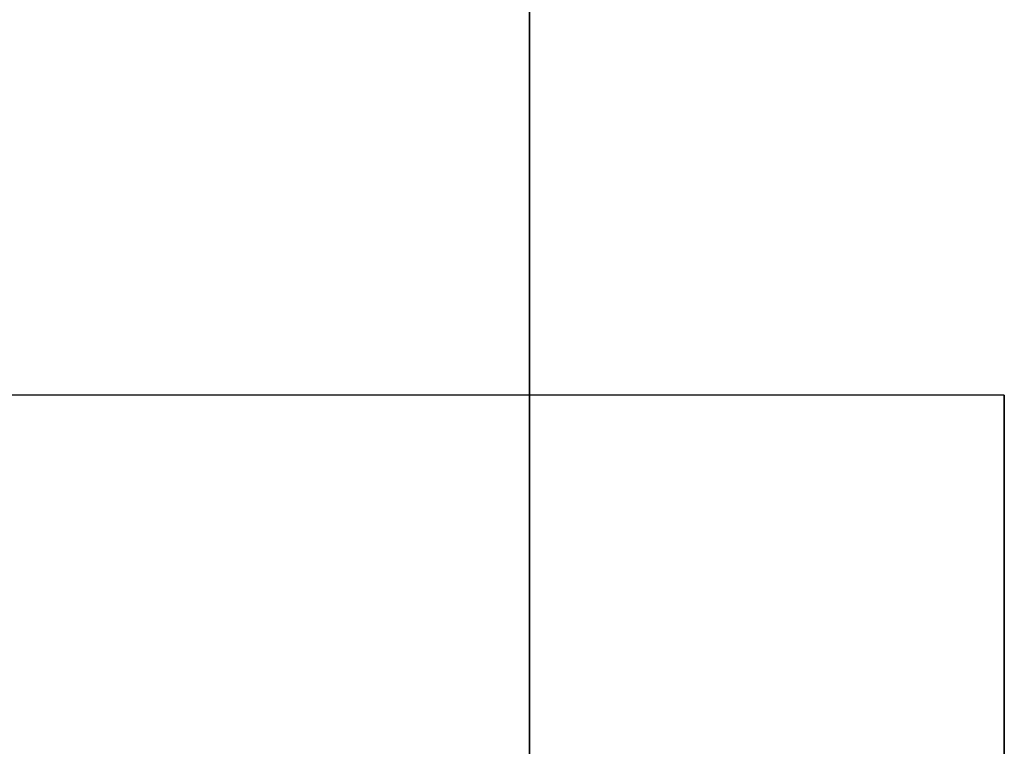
# Model space of a CAD drawing. Header units: millimetres. Extents: x 490 to 915, y -40 to 150.
# Tile 52 of 70: x 904.41 to 909.68, y 3.62 to 7.51. Entities that reach past the tile are written whole.
import ezdxf

# ---------------------------------------------------------------- set-up
doc = ezdxf.new("R2010")
doc.units = ezdxf.units.MM
doc.layers.add('Volume', color=7, linetype='Continuous', true_color=0x000000)

msp = doc.modelspace()

# ---------------------------------------------------------------- linework, layer by layer
at = {"layer": 'Volume'}
for p, q in [((907.1396, 150, -550), (907.1396, -40, -550)), ((907.1396, 6.5584, 295.9583), (907.1396, 8.824, 296.7201)), ((907.1396, 4.3202, 295.1195), (907.1396, 6.5584, 295.9583)), ((909.6802, 5.5, 131.4688), (899.1396, 5.5, 131.4688)), ((909.6802, 5.5, 48.4688), (899.1396, 5.5, 48.4688)), ((909.6802, 5.5, -34.5312), (899.1396, 5.5, -34.5312)), ((909.6802, 5.5, -117.5312), (899.1396, 5.5, -117.5312)), ((909.6802, 5.5, -200.5312), (899.1396, 5.5, -200.5312)), ((909.6802, 5.5, -283.5312), (899.1396, 5.5, -283.5312)), ((909.6802, 5.5, -366.5312), (899.1396, 5.5, -366.5312)), ((909.6802, 5.5, -449.5312), (899.1396, 5.5, -449.5312)), ((909.6802, 5.5, 131.4688), (909.6802, 5.4985, 131.382)), ((909.6802, 5.4985, 131.5556), (909.6802, 5.5, 131.4688)), ((909.6802, 5.5, 48.4688), (909.6802, 5.4985, 48.382)), ((909.6802, 5.4985, 48.5556), (909.6802, 5.5, 48.4688)), ((909.6802, 5.5, -34.5312), (909.6802, 5.4985, -34.618)), ((909.6802, 5.4985, -34.4444), (909.6802, 5.5, -34.5312)), ((909.6802, 5.5, -117.5312), (909.6802, 5.4985, -117.618)), ((909.6802, 5.4985, -117.4444), (909.6802, 5.5, -117.5312)), ((909.6802, 5.5, -200.5312), (909.6802, 5.4985, -200.618)), ((909.6802, 5.4985, -200.4444), (909.6802, 5.5, -200.5312)), ((909.6802, 5.5, -283.5312), (909.6802, 5.4985, -283.618)), ((909.6802, 5.4985, -283.4444), (909.6802, 5.5, -283.5312)), ((909.6802, 5.5, -366.5312), (909.6802, 5.4985, -366.618)), ((909.6802, 5.4985, -366.4444), (909.6802, 5.5, -366.5312)), ((909.6802, 5.5, -449.5312), (909.6802, 5.4985, -449.618)), ((909.6802, 5.4985, -449.4444), (909.6802, 5.5, -449.5312)), ((909.6802, 5.5, 131.4688), (909.6802, 0.5, 131.4688)), ((909.6802, 5.5, 48.4688), (909.6802, 0.5, 48.4688)), ((909.6802, 5.5, -34.5312), (909.6802, 0.5, -34.5312)), ((909.6802, 5.5, -117.5312), (909.6802, 0.5, -117.5312)), ((909.6802, 5.5, -200.5312), (909.6802, 0.5, -200.5312)), ((909.6802, 5.5, -283.5312), (909.6802, 0.5, -283.5312)), ((909.6802, 5.5, -366.5312), (909.6802, 0.5, -366.5312)), ((909.6802, 5.5, -449.5312), (909.6802, 0.5, -449.5312)), ((909.6802, 5.4985, 131.382), (909.6802, 5.494, 131.2954)), ((909.6802, 5.494, 131.6422), (909.6802, 5.4985, 131.5556)), ((909.6802, 5.4985, 48.382), (909.6802, 5.494, 48.2954)), ((909.6802, 5.494, 48.6422), (909.6802, 5.4985, 48.5556)), ((909.6802, 5.4985, -34.618), (909.6802, 5.494, -34.7046)), ((909.6802, 5.494, -34.3578), (909.6802, 5.4985, -34.4444)), ((909.6802, 5.4985, -117.618), (909.6802, 5.494, -117.7046)), ((909.6802, 5.494, -117.3578), (909.6802, 5.4985, -117.4444)), ((909.6802, 5.4985, -200.618), (909.6802, 5.494, -200.7046)), ((909.6802, 5.494, -200.3578), (909.6802, 5.4985, -200.4444)), ((909.6802, 5.4985, -283.618), (909.6802, 5.494, -283.7046)), ((909.6802, 5.494, -283.3578), (909.6802, 5.4985, -283.4444)), ((909.6802, 5.4985, -366.618), (909.6802, 5.494, -366.7046)), ((909.6802, 5.494, -366.3578), (909.6802, 5.4985, -366.4444)), ((909.6802, 5.4985, -449.618), (909.6802, 5.494, -449.7046)), ((909.6802, 5.494, -449.3578), (909.6802, 5.4985, -449.4444)), ((909.6802, 5.494, 131.2954), (909.6802, 5.4865, 131.2089)), ((909.6802, 5.4865, 131.7287), (909.6802, 5.494, 131.6422)), ((909.6802, 5.494, 48.2954), (909.6802, 5.4865, 48.2089)), ((909.6802, 5.4865, 48.7287), (909.6802, 5.494, 48.6422)), ((909.6802, 5.494, -34.7046), (909.6802, 5.4865, -34.7911)), ((909.6802, 5.4865, -34.2713), (909.6802, 5.494, -34.3578)), ((909.6802, 5.494, -117.7046), (909.6802, 5.4865, -117.7911)), ((909.6802, 5.4865, -117.2713), (909.6802, 5.494, -117.3578)), ((909.6802, 5.494, -200.7046), (909.6802, 5.4865, -200.7911)), ((909.6802, 5.4865, -200.2713), (909.6802, 5.494, -200.3578)), ((909.6802, 5.494, -283.7046), (909.6802, 5.4865, -283.7911)), ((909.6802, 5.4865, -283.2713), (909.6802, 5.494, -283.3578)), ((909.6802, 5.494, -366.7046), (909.6802, 5.4865, -366.7911)), ((909.6802, 5.4865, -366.2713), (909.6802, 5.494, -366.3578)), ((909.6802, 5.494, -449.7046), (909.6802, 5.4865, -449.7911)), ((909.6802, 5.4865, -449.2713), (909.6802, 5.494, -449.3578)), ((909.6802, 5.4865, 131.2089), (909.6802, 5.4759, 131.1228)), ((909.6802, 5.4759, 131.8148), (909.6802, 5.4865, 131.7287)), ((909.6802, 5.4865, 48.2089), (909.6802, 5.4759, 48.1228)), ((909.6802, 5.4759, 48.8148), (909.6802, 5.4865, 48.7287)), ((909.6802, 5.4865, -34.7911), (909.6802, 5.4759, -34.8772)), ((909.6802, 5.4759, -34.1852), (909.6802, 5.4865, -34.2713)), ((909.6802, 5.4865, -117.7911), (909.6802, 5.4759, -117.8772)), ((909.6802, 5.4759, -117.1852), (909.6802, 5.4865, -117.2713)), ((909.6802, 5.4865, -200.7911), (909.6802, 5.4759, -200.8772)), ((909.6802, 5.4759, -200.1852), (909.6802, 5.4865, -200.2713)), ((909.6802, 5.4865, -283.7911), (909.6802, 5.4759, -283.8772)), ((909.6802, 5.4759, -283.1852), (909.6802, 5.4865, -283.2713)), ((909.6802, 5.4865, -366.7911), (909.6802, 5.4759, -366.8772)), ((909.6802, 5.4759, -366.1852), (909.6802, 5.4865, -366.2713)), ((909.6802, 5.4865, -449.7911), (909.6802, 5.4759, -449.8772)), ((909.6802, 5.4759, -449.1852), (909.6802, 5.4865, -449.2713)), ((909.6802, 5.4759, 131.1228), (909.6802, 5.4624, 131.0371)), ((909.6802, 5.4624, 131.9006), (909.6802, 5.4759, 131.8148)), ((909.6802, 5.4759, 48.1228), (909.6802, 5.4624, 48.0371)), ((909.6802, 5.4624, 48.9006), (909.6802, 5.4759, 48.8148)), ((909.6802, 5.4759, -34.8772), (909.6802, 5.4624, -34.9629)), ((909.6802, 5.4624, -34.0994), (909.6802, 5.4759, -34.1852)), ((909.6802, 5.4759, -117.8772), (909.6802, 5.4624, -117.9629)), ((909.6802, 5.4624, -117.0994), (909.6802, 5.4759, -117.1852)), ((909.6802, 5.4759, -200.8772), (909.6802, 5.4624, -200.9629)), ((909.6802, 5.4624, -200.0994), (909.6802, 5.4759, -200.1852)), ((909.6802, 5.4759, -283.8772), (909.6802, 5.4624, -283.9629)), ((909.6802, 5.4624, -283.0994), (909.6802, 5.4759, -283.1852)), ((909.6802, 5.4759, -366.8772), (909.6802, 5.4624, -366.9629)), ((909.6802, 5.4624, -366.0994), (909.6802, 5.4759, -366.1852)), ((909.6802, 5.4759, -449.8772), (909.6802, 5.4624, -449.9629)), ((909.6802, 5.4624, -449.0994), (909.6802, 5.4759, -449.1852)), ((909.6802, 5.4624, 131.0371), (909.6802, 5.446, 130.9519)), ((909.6802, 5.446, 131.9858), (909.6802, 5.4624, 131.9006)), ((909.6802, 5.4624, 48.0371), (909.6802, 5.446, 47.9519)), ((909.6802, 5.446, 48.9858), (909.6802, 5.4624, 48.9006)), ((909.6802, 5.4624, -34.9629), (909.6802, 5.446, -35.0481)), ((909.6802, 5.446, -34.0142), (909.6802, 5.4624, -34.0994)), ((909.6802, 5.4624, -117.9629), (909.6802, 5.446, -118.0481)), ((909.6802, 5.446, -117.0142), (909.6802, 5.4624, -117.0994)), ((909.6802, 5.4624, -200.9629), (909.6802, 5.446, -201.0481)), ((909.6802, 5.446, -200.0142), (909.6802, 5.4624, -200.0994)), ((909.6802, 5.4624, -283.9629), (909.6802, 5.446, -284.0481)), ((909.6802, 5.446, -283.0142), (909.6802, 5.4624, -283.0994)), ((909.6802, 5.4624, -366.9629), (909.6802, 5.446, -367.0481)), ((909.6802, 5.446, -366.0142), (909.6802, 5.4624, -366.0994)), ((909.6802, 5.4624, -449.9629), (909.6802, 5.446, -450.0481)), ((909.6802, 5.446, -449.0142), (909.6802, 5.4624, -449.0994)), ((909.6802, 5.446, 130.9519), (909.6802, 5.4266, 130.8673)), ((909.6802, 5.4266, 132.0703), (909.6802, 5.446, 131.9858)), ((909.6802, 5.446, 47.9519), (909.6802, 5.4266, 47.8673)), ((909.6802, 5.4266, 49.0703), (909.6802, 5.446, 48.9858)), ((909.6802, 5.446, -35.0481), (909.6802, 5.4266, -35.1327)), ((909.6802, 5.4266, -33.9297), (909.6802, 5.446, -34.0142)), ((909.6802, 5.446, -118.0481), (909.6802, 5.4266, -118.1327)), ((909.6802, 5.4266, -116.9297), (909.6802, 5.446, -117.0142)), ((909.6802, 5.446, -201.0481), (909.6802, 5.4266, -201.1327)), ((909.6802, 5.4266, -199.9297), (909.6802, 5.446, -200.0142)), ((909.6802, 5.446, -284.0481), (909.6802, 5.4266, -284.1327)), ((909.6802, 5.4266, -282.9297), (909.6802, 5.446, -283.0142)), ((909.6802, 5.446, -367.0481), (909.6802, 5.4266, -367.1327)), ((909.6802, 5.4266, -365.9297), (909.6802, 5.446, -366.0142)), ((909.6802, 5.446, -450.0481), (909.6802, 5.4266, -450.1327)), ((909.6802, 5.4266, -448.9297), (909.6802, 5.446, -449.0142)), ((909.6802, 5.4266, 130.8673), (909.6802, 5.4042, 130.7834)), ((909.6802, 5.4042, 132.1542), (909.6802, 5.4266, 132.0703)), ((909.6802, 5.4266, 47.8673), (909.6802, 5.4042, 47.7834)), ((909.6802, 5.4042, 49.1542), (909.6802, 5.4266, 49.0703)), ((909.6802, 5.4266, -35.1327), (909.6802, 5.4042, -35.2166)), ((909.6802, 5.4042, -33.8458), (909.6802, 5.4266, -33.9297)), ((909.6802, 5.4266, -118.1327), (909.6802, 5.4042, -118.2166)), ((909.6802, 5.4042, -116.8458), (909.6802, 5.4266, -116.9297)), ((909.6802, 5.4266, -201.1327), (909.6802, 5.4042, -201.2166)), ((909.6802, 5.4042, -199.8458), (909.6802, 5.4266, -199.9297)), ((909.6802, 5.4266, -284.1327), (909.6802, 5.4042, -284.2166)), ((909.6802, 5.4042, -282.8458), (909.6802, 5.4266, -282.9297)), ((909.6802, 5.4266, -367.1327), (909.6802, 5.4042, -367.2166)), ((909.6802, 5.4042, -365.8458), (909.6802, 5.4266, -365.9297)), ((909.6802, 5.4266, -450.1327), (909.6802, 5.4042, -450.2166)), ((909.6802, 5.4042, -448.8458), (909.6802, 5.4266, -448.9297)), ((909.6802, 5.4042, 130.7834), (909.6802, 5.379, 130.7004)), ((909.6802, 5.379, 132.2372), (909.6802, 5.4042, 132.1542)), ((909.6802, 5.4042, 47.7834), (909.6802, 5.379, 47.7004)), ((909.6802, 5.379, 49.2372), (909.6802, 5.4042, 49.1542)), ((909.6802, 5.4042, -35.2166), (909.6802, 5.379, -35.2996)), ((909.6802, 5.379, -33.7628), (909.6802, 5.4042, -33.8458)), ((909.6802, 5.4042, -118.2166), (909.6802, 5.379, -118.2996)), ((909.6802, 5.379, -116.7628), (909.6802, 5.4042, -116.8458)), ((909.6802, 5.4042, -201.2166), (909.6802, 5.379, -201.2996)), ((909.6802, 5.379, -199.7628), (909.6802, 5.4042, -199.8458)), ((909.6802, 5.4042, -284.2166), (909.6802, 5.379, -284.2996)), ((909.6802, 5.379, -282.7628), (909.6802, 5.4042, -282.8458)), ((909.6802, 5.4042, -367.2166), (909.6802, 5.379, -367.2996)), ((909.6802, 5.379, -365.7628), (909.6802, 5.4042, -365.8458)), ((909.6802, 5.4042, -450.2166), (909.6802, 5.379, -450.2996)), ((909.6802, 5.379, -448.7628), (909.6802, 5.4042, -448.8458)), ((909.6802, 5.379, 130.7004), (909.6802, 5.3509, 130.6183)), ((909.6802, 5.3509, 132.3193), (909.6802, 5.379, 132.2372)), ((909.6802, 5.379, 47.7004), (909.6802, 5.3509, 47.6183)), ((909.6802, 5.3509, 49.3193), (909.6802, 5.379, 49.2372)), ((909.6802, 5.379, -35.2996), (909.6802, 5.3509, -35.3817)), ((909.6802, 5.3509, -33.6807), (909.6802, 5.379, -33.7628)), ((909.6802, 5.379, -118.2996), (909.6802, 5.3509, -118.3817)), ((909.6802, 5.3509, -116.6807), (909.6802, 5.379, -116.7628)), ((909.6802, 5.379, -201.2996), (909.6802, 5.3509, -201.3817)), ((909.6802, 5.3509, -199.6807), (909.6802, 5.379, -199.7628)), ((909.6802, 5.379, -284.2996), (909.6802, 5.3509, -284.3817)), ((909.6802, 5.3509, -282.6807), (909.6802, 5.379, -282.7628)), ((909.6802, 5.379, -367.2996), (909.6802, 5.3509, -367.3817)), ((909.6802, 5.3509, -365.6807), (909.6802, 5.379, -365.7628)), ((909.6802, 5.379, -450.2996), (909.6802, 5.3509, -450.3817)), ((909.6802, 5.3509, -448.6807), (909.6802, 5.379, -448.7628)), ((909.6802, 5.3509, 130.6183), (909.6802, 5.3199, 130.5372)), ((909.6802, 5.3199, 132.4004), (909.6802, 5.3509, 132.3193)), ((909.6802, 5.3509, 47.6183), (909.6802, 5.3199, 47.5372)), ((909.6802, 5.3199, 49.4004), (909.6802, 5.3509, 49.3193)), ((909.6802, 5.3509, -35.3817), (909.6802, 5.3199, -35.4628)), ((909.6802, 5.3199, -33.5996), (909.6802, 5.3509, -33.6807)), ((909.6802, 5.3509, -118.3817), (909.6802, 5.3199, -118.4628)), ((909.6802, 5.3199, -116.5996), (909.6802, 5.3509, -116.6807)), ((909.6802, 5.3509, -201.3817), (909.6802, 5.3199, -201.4628)), ((909.6802, 5.3199, -199.5996), (909.6802, 5.3509, -199.6807)), ((909.6802, 5.3509, -284.3817), (909.6802, 5.3199, -284.4628)), ((909.6802, 5.3199, -282.5996), (909.6802, 5.3509, -282.6807)), ((909.6802, 5.3509, -367.3817), (909.6802, 5.3199, -367.4628)), ((909.6802, 5.3199, -365.5996), (909.6802, 5.3509, -365.6807)), ((909.6802, 5.3509, -450.3817), (909.6802, 5.3199, -450.4628)), ((909.6802, 5.3199, -448.5996), (909.6802, 5.3509, -448.6807)), ((909.6802, 5.3199, 130.5372), (909.6802, 5.2862, 130.4573)), ((909.6802, 5.2862, 132.4804), (909.6802, 5.3199, 132.4004)), ((909.6802, 5.3199, 47.5372), (909.6802, 5.2862, 47.4573)), ((909.6802, 5.2862, 49.4804), (909.6802, 5.3199, 49.4004)), ((909.6802, 5.3199, -35.4628), (909.6802, 5.2862, -35.5427)), ((909.6802, 5.2862, -33.5196), (909.6802, 5.3199, -33.5996)), ((909.6802, 5.3199, -118.4628), (909.6802, 5.2862, -118.5427)), ((909.6802, 5.2862, -116.5196), (909.6802, 5.3199, -116.5996)), ((909.6802, 5.3199, -201.4628), (909.6802, 5.2862, -201.5427)), ((909.6802, 5.2862, -199.5196), (909.6802, 5.3199, -199.5996)), ((909.6802, 5.3199, -284.4628), (909.6802, 5.2862, -284.5427)), ((909.6802, 5.2862, -282.5196), (909.6802, 5.3199, -282.5996)), ((909.6802, 5.3199, -367.4628), (909.6802, 5.2862, -367.5427)), ((909.6802, 5.2862, -365.5196), (909.6802, 5.3199, -365.5996)), ((909.6802, 5.3199, -450.4628), (909.6802, 5.2862, -450.5427)), ((909.6802, 5.2862, -448.5196), (909.6802, 5.3199, -448.5996)), ((909.6802, 5.2862, 130.4573), (909.6802, 5.2497, 130.3785)), ((909.6802, 5.2497, 132.5591), (909.6802, 5.2862, 132.4804)), ((909.6802, 5.2862, 47.4573), (909.6802, 5.2497, 47.3785)), ((909.6802, 5.2497, 49.5591), (909.6802, 5.2862, 49.4804)), ((909.6802, 5.2862, -35.5427), (909.6802, 5.2497, -35.6215)), ((909.6802, 5.2497, -33.4409), (909.6802, 5.2862, -33.5196)), ((909.6802, 5.2862, -118.5427), (909.6802, 5.2497, -118.6215)), ((909.6802, 5.2497, -116.4409), (909.6802, 5.2862, -116.5196)), ((909.6802, 5.2862, -201.5427), (909.6802, 5.2497, -201.6215)), ((909.6802, 5.2497, -199.4409), (909.6802, 5.2862, -199.5196)), ((909.6802, 5.2862, -284.5427), (909.6802, 5.2497, -284.6215)), ((909.6802, 5.2497, -282.4409), (909.6802, 5.2862, -282.5196)), ((909.6802, 5.2862, -367.5427), (909.6802, 5.2497, -367.6215)), ((909.6802, 5.2497, -365.4409), (909.6802, 5.2862, -365.5196)), ((909.6802, 5.2862, -450.5427), (909.6802, 5.2497, -450.6215)), ((909.6802, 5.2497, -448.4409), (909.6802, 5.2862, -448.5196)), ((909.6802, 5.2497, 130.3785), (909.6802, 5.2105, 130.3011)), ((909.6802, 5.2105, 132.6365), (909.6802, 5.2497, 132.5591)), ((909.6802, 5.2497, 47.3785), (909.6802, 5.2105, 47.3011)), ((909.6802, 5.2105, 49.6365), (909.6802, 5.2497, 49.5591)), ((909.6802, 5.2497, -35.6215), (909.6802, 5.2105, -35.6989)), ((909.6802, 5.2105, -33.3635), (909.6802, 5.2497, -33.4409)), ((909.6802, 5.2497, -118.6215), (909.6802, 5.2105, -118.6989)), ((909.6802, 5.2105, -116.3635), (909.6802, 5.2497, -116.4409)), ((909.6802, 5.2497, -201.6215), (909.6802, 5.2105, -201.6989)), ((909.6802, 5.2105, -199.3635), (909.6802, 5.2497, -199.4409)), ((909.6802, 5.2497, -284.6215), (909.6802, 5.2105, -284.6989)), ((909.6802, 5.2105, -282.3635), (909.6802, 5.2497, -282.4409)), ((909.6802, 5.2497, -367.6215), (909.6802, 5.2105, -367.6989)), ((909.6802, 5.2105, -365.3635), (909.6802, 5.2497, -365.4409)), ((909.6802, 5.2497, -450.6215), (909.6802, 5.2105, -450.6989)), ((909.6802, 5.2105, -448.3635), (909.6802, 5.2497, -448.4409)), ((909.6802, 5.2105, 130.3011), (909.6802, 5.1687, 130.2251)), ((909.6802, 5.1687, 132.7125), (909.6802, 5.2105, 132.6365)), ((909.6802, 5.2105, 47.3011), (909.6802, 5.1687, 47.2251)), ((909.6802, 5.1687, 49.7125), (909.6802, 5.2105, 49.6365)), ((909.6802, 5.2105, -35.6989), (909.6802, 5.1687, -35.7749)), ((909.6802, 5.1687, -33.2875), (909.6802, 5.2105, -33.3635)), ((909.6802, 5.2105, -118.6989), (909.6802, 5.1687, -118.7749)), ((909.6802, 5.1687, -116.2875), (909.6802, 5.2105, -116.3635)), ((909.6802, 5.2105, -201.6989), (909.6802, 5.1687, -201.7749)), ((909.6802, 5.1687, -199.2875), (909.6802, 5.2105, -199.3635)), ((909.6802, 5.2105, -284.6989), (909.6802, 5.1687, -284.7749)), ((909.6802, 5.1687, -282.2875), (909.6802, 5.2105, -282.3635)), ((909.6802, 5.2105, -367.6989), (909.6802, 5.1687, -367.7749)), ((909.6802, 5.1687, -365.2875), (909.6802, 5.2105, -365.3635)), ((909.6802, 5.2105, -450.6989), (909.6802, 5.1687, -450.7749)), ((909.6802, 5.1687, -448.2875), (909.6802, 5.2105, -448.3635)), ((909.6802, 5.1687, 130.2251), (909.6802, 5.1242, 130.1506)), ((909.6802, 5.1242, 132.7871), (909.6802, 5.1687, 132.7125)), ((909.6802, 5.1687, 47.2251), (909.6802, 5.1242, 47.1506)), ((909.6802, 5.1242, 49.7871), (909.6802, 5.1687, 49.7125)), ((909.6802, 5.1687, -35.7749), (909.6802, 5.1242, -35.8494)), ((909.6802, 5.1242, -33.2129), (909.6802, 5.1687, -33.2875)), ((909.6802, 5.1687, -118.7749), (909.6802, 5.1242, -118.8494)), ((909.6802, 5.1242, -116.2129), (909.6802, 5.1687, -116.2875)), ((909.6802, 5.1687, -201.7749), (909.6802, 5.1242, -201.8494)), ((909.6802, 5.1242, -199.2129), (909.6802, 5.1687, -199.2875)), ((909.6802, 5.1687, -284.7749), (909.6802, 5.1242, -284.8494)), ((909.6802, 5.1242, -282.2129), (909.6802, 5.1687, -282.2875)), ((909.6802, 5.1687, -367.7749), (909.6802, 5.1242, -367.8494)), ((909.6802, 5.1242, -365.2129), (909.6802, 5.1687, -365.2875)), ((909.6802, 5.1687, -450.7749), (909.6802, 5.1242, -450.8494)), ((909.6802, 5.1242, -448.2129), (909.6802, 5.1687, -448.2875)), ((909.6802, 5.1242, 130.1506), (909.6802, 5.0772, 130.0776)), ((909.6802, 5.0772, 132.86), (909.6802, 5.1242, 132.7871)), ((909.6802, 5.1242, 47.1506), (909.6802, 5.0772, 47.0776)), ((909.6802, 5.0772, 49.86), (909.6802, 5.1242, 49.7871)), ((909.6802, 5.1242, -35.8494), (909.6802, 5.0772, -35.9224)), ((909.6802, 5.0772, -33.14), (909.6802, 5.1242, -33.2129)), ((909.6802, 5.1242, -118.8494), (909.6802, 5.0772, -118.9224)), ((909.6802, 5.0772, -116.14), (909.6802, 5.1242, -116.2129)), ((909.6802, 5.1242, -201.8494), (909.6802, 5.0772, -201.9224)), ((909.6802, 5.0772, -199.14), (909.6802, 5.1242, -199.2129)), ((909.6802, 5.1242, -284.8494), (909.6802, 5.0772, -284.9224)), ((909.6802, 5.0772, -282.14), (909.6802, 5.1242, -282.2129)), ((909.6802, 5.1242, -367.8494), (909.6802, 5.0772, -367.9224)), ((909.6802, 5.0772, -365.14), (909.6802, 5.1242, -365.2129)), ((909.6802, 5.1242, -450.8494), (909.6802, 5.0772, -450.9224)), ((909.6802, 5.0772, -448.14), (909.6802, 5.1242, -448.2129)), ((909.6802, 5.0772, 130.0776), (909.6802, 5.0276, 130.0064)), ((909.6802, 5.0276, 132.9312), (909.6802, 5.0772, 132.86)), ((909.6802, 5.0772, 47.0776), (909.6802, 5.0276, 47.0064)), ((909.6802, 5.0276, 49.9312), (909.6802, 5.0772, 49.86)), ((909.6802, 5.0772, -35.9224), (909.6802, 5.0276, -35.9936)), ((909.6802, 5.0276, -33.0688), (909.6802, 5.0772, -33.14)), ((909.6802, 5.0772, -118.9224), (909.6802, 5.0276, -118.9936)), ((909.6802, 5.0276, -116.0688), (909.6802, 5.0772, -116.14)), ((909.6802, 5.0772, -201.9224), (909.6802, 5.0276, -201.9936)), ((909.6802, 5.0276, -199.0688), (909.6802, 5.0772, -199.14)), ((909.6802, 5.0772, -284.9224), (909.6802, 5.0276, -284.9936)), ((909.6802, 5.0276, -282.0688), (909.6802, 5.0772, -282.14)), ((909.6802, 5.0772, -367.9224), (909.6802, 5.0276, -367.9936)), ((909.6802, 5.0276, -365.0688), (909.6802, 5.0772, -365.14)), ((909.6802, 5.0772, -450.9224), (909.6802, 5.0276, -450.9936)), ((909.6802, 5.0276, -448.0688), (909.6802, 5.0772, -448.14)), ((909.6802, 5.0276, 130.0064), (909.6802, 4.9757, 129.9369)), ((909.6802, 4.9757, 133.0007), (909.6802, 5.0276, 132.9312)), ((909.6802, 5.0276, 47.0064), (909.6802, 4.9757, 46.9369)), ((909.6802, 4.9757, 50.0007), (909.6802, 5.0276, 49.9312)), ((909.6802, 5.0276, -35.9936), (909.6802, 4.9757, -36.0631)), ((909.6802, 4.9757, -32.9993), (909.6802, 5.0276, -33.0688)), ((909.6802, 5.0276, -118.9936), (909.6802, 4.9757, -119.0631)), ((909.6802, 4.9757, -115.9993), (909.6802, 5.0276, -116.0688)), ((909.6802, 5.0276, -201.9936), (909.6802, 4.9757, -202.0631)), ((909.6802, 4.9757, -198.9993), (909.6802, 5.0276, -199.0688)), ((909.6802, 5.0276, -284.9936), (909.6802, 4.9757, -285.0631)), ((909.6802, 4.9757, -281.9993), (909.6802, 5.0276, -282.0688)), ((909.6802, 5.0276, -367.9936), (909.6802, 4.9757, -368.0631)), ((909.6802, 4.9757, -364.9993), (909.6802, 5.0276, -365.0688)), ((909.6802, 5.0276, -450.9936), (909.6802, 4.9757, -451.0631)), ((909.6802, 4.9757, -447.9993), (909.6802, 5.0276, -448.0688)), ((909.6802, 4.9757, 129.9369), (909.6802, 4.9213, 129.8692)), ((909.6802, 4.9213, 133.0684), (909.6802, 4.9757, 133.0007)), ((909.6802, 4.9757, 46.9369), (909.6802, 4.9213, 46.8692)), ((909.6802, 4.9213, 50.0684), (909.6802, 4.9757, 50.0007)), ((909.6802, 4.9757, -36.0631), (909.6802, 4.9213, -36.1308)), ((909.6802, 4.9213, -32.9316), (909.6802, 4.9757, -32.9993)), ((909.6802, 4.9757, -119.0631), (909.6802, 4.9213, -119.1308)), ((909.6802, 4.9213, -115.9316), (909.6802, 4.9757, -115.9993)), ((909.6802, 4.9757, -202.0631), (909.6802, 4.9213, -202.1308)), ((909.6802, 4.9213, -198.9316), (909.6802, 4.9757, -198.9993)), ((909.6802, 4.9757, -285.0631), (909.6802, 4.9213, -285.1308)), ((909.6802, 4.9213, -281.9316), (909.6802, 4.9757, -281.9993)), ((909.6802, 4.9757, -368.0631), (909.6802, 4.9213, -368.1308)), ((909.6802, 4.9213, -364.9316), (909.6802, 4.9757, -364.9993)), ((909.6802, 4.9757, -451.0631), (909.6802, 4.9213, -451.1308)), ((909.6802, 4.9213, -447.9316), (909.6802, 4.9757, -447.9993)), ((909.6802, 4.9213, 129.8692), (909.6802, 4.8646, 129.8035)), ((909.6802, 4.8646, 133.1341), (909.6802, 4.9213, 133.0684)), ((909.6802, 4.9213, 46.8692), (909.6802, 4.8646, 46.8035)), ((909.6802, 4.8646, 50.1341), (909.6802, 4.9213, 50.0684)), ((909.6802, 4.9213, -36.1308), (909.6802, 4.8646, -36.1965)), ((909.6802, 4.8646, -32.8659), (909.6802, 4.9213, -32.9316)), ((909.6802, 4.9213, -119.1308), (909.6802, 4.8646, -119.1965)), ((909.6802, 4.8646, -115.8659), (909.6802, 4.9213, -115.9316)), ((909.6802, 4.9213, -202.1308), (909.6802, 4.8646, -202.1965)), ((909.6802, 4.8646, -198.8659), (909.6802, 4.9213, -198.9316)), ((909.6802, 4.9213, -285.1308), (909.6802, 4.8646, -285.1965)), ((909.6802, 4.8646, -281.8659), (909.6802, 4.9213, -281.9316)), ((909.6802, 4.9213, -368.1308), (909.6802, 4.8646, -368.1965)), ((909.6802, 4.8646, -364.8659), (909.6802, 4.9213, -364.9316)), ((909.6802, 4.9213, -451.1308), (909.6802, 4.8646, -451.1965)), ((909.6802, 4.8646, -447.8659), (909.6802, 4.9213, -447.9316)), ((909.6802, 4.8646, 129.8035), (909.6802, 4.8057, 129.7398)), ((909.6802, 4.8057, 133.1978), (909.6802, 4.8646, 133.1341)), ((909.6802, 4.8646, 46.8035), (909.6802, 4.8057, 46.7398)), ((909.6802, 4.8057, 50.1978), (909.6802, 4.8646, 50.1341)), ((909.6802, 4.8646, -36.1965), (909.6802, 4.8057, -36.2602)), ((909.6802, 4.8057, -32.8022), (909.6802, 4.8646, -32.8659)), ((909.6802, 4.8646, -119.1965), (909.6802, 4.8057, -119.2602)), ((909.6802, 4.8057, -115.8022), (909.6802, 4.8646, -115.8659)), ((909.6802, 4.8646, -202.1965), (909.6802, 4.8057, -202.2602)), ((909.6802, 4.8057, -198.8022), (909.6802, 4.8646, -198.8659)), ((909.6802, 4.8646, -285.1965), (909.6802, 4.8057, -285.2602)), ((909.6802, 4.8057, -281.8022), (909.6802, 4.8646, -281.8659)), ((909.6802, 4.8646, -368.1965), (909.6802, 4.8057, -368.2602)), ((909.6802, 4.8057, -364.8022), (909.6802, 4.8646, -364.8659)), ((909.6802, 4.8646, -451.1965), (909.6802, 4.8057, -451.2602)), ((909.6802, 4.8057, -447.8022), (909.6802, 4.8646, -447.8659)), ((909.6802, 4.8057, 129.7398), (909.6802, 4.7446, 129.6782)), ((909.6802, 4.7446, 133.2594), (909.6802, 4.8057, 133.1978)), ((909.6802, 4.8057, 46.7398), (909.6802, 4.7446, 46.6782)), ((909.6802, 4.7446, 50.2594), (909.6802, 4.8057, 50.1978)), ((909.6802, 4.8057, -36.2602), (909.6802, 4.7446, -36.3218)), ((909.6802, 4.7446, -32.7406), (909.6802, 4.8057, -32.8022)), ((909.6802, 4.8057, -119.2602), (909.6802, 4.7446, -119.3218)), ((909.6802, 4.7446, -115.7406), (909.6802, 4.8057, -115.8022)), ((909.6802, 4.8057, -202.2602), (909.6802, 4.7446, -202.3218)), ((909.6802, 4.7446, -198.7406), (909.6802, 4.8057, -198.8022)), ((909.6802, 4.8057, -285.2602), (909.6802, 4.7446, -285.3218)), ((909.6802, 4.7446, -281.7406), (909.6802, 4.8057, -281.8022)), ((909.6802, 4.8057, -368.2602), (909.6802, 4.7446, -368.3218)), ((909.6802, 4.7446, -364.7406), (909.6802, 4.8057, -364.8022)), ((909.6802, 4.8057, -451.2602), (909.6802, 4.7446, -451.3218)), ((909.6802, 4.7446, -447.7406), (909.6802, 4.8057, -447.8022)), ((909.6802, 4.7446, 129.6782), (909.6802, 4.6814, 129.6187)), ((909.6802, 4.6814, 133.3189), (909.6802, 4.7446, 133.2594)), ((909.6802, 4.7446, 46.6782), (909.6802, 4.6814, 46.6187)), ((909.6802, 4.6814, 50.3189), (909.6802, 4.7446, 50.2594)), ((909.6802, 4.7446, -36.3218), (909.6802, 4.6814, -36.3813)), ((909.6802, 4.6814, -32.6811), (909.6802, 4.7446, -32.7406)), ((909.6802, 4.7446, -119.3218), (909.6802, 4.6814, -119.3813)), ((909.6802, 4.6814, -115.6811), (909.6802, 4.7446, -115.7406)), ((909.6802, 4.7446, -202.3218), (909.6802, 4.6814, -202.3813)), ((909.6802, 4.6814, -198.6811), (909.6802, 4.7446, -198.7406)), ((909.6802, 4.7446, -285.3218), (909.6802, 4.6814, -285.3813)), ((909.6802, 4.6814, -281.6811), (909.6802, 4.7446, -281.7406)), ((909.6802, 4.7446, -368.3218), (909.6802, 4.6814, -368.3813)), ((909.6802, 4.6814, -364.6811), (909.6802, 4.7446, -364.7406)), ((909.6802, 4.7446, -451.3218), (909.6802, 4.6814, -451.3813)), ((909.6802, 4.6814, -447.6811), (909.6802, 4.7446, -447.7406)), ((909.6802, 4.6814, 129.6187), (909.6802, 4.6162, 129.5615)), ((909.6802, 4.6162, 133.3761), (909.6802, 4.6814, 133.3189)), ((909.6802, 4.6814, 46.6187), (909.6802, 4.6162, 46.5615)), ((909.6802, 4.6162, 50.3761), (909.6802, 4.6814, 50.3189)), ((909.6802, 4.6814, -36.3813), (909.6802, 4.6162, -36.4385)), ((909.6802, 4.6162, -32.6239), (909.6802, 4.6814, -32.6811)), ((909.6802, 4.6814, -119.3813), (909.6802, 4.6162, -119.4385)), ((909.6802, 4.6162, -115.6239), (909.6802, 4.6814, -115.6811)), ((909.6802, 4.6814, -202.3813), (909.6802, 4.6162, -202.4385)), ((909.6802, 4.6162, -198.6239), (909.6802, 4.6814, -198.6811)), ((909.6802, 4.6814, -285.3813), (909.6802, 4.6162, -285.4385)), ((909.6802, 4.6162, -281.6239), (909.6802, 4.6814, -281.6811)), ((909.6802, 4.6814, -368.3813), (909.6802, 4.6162, -368.4385)), ((909.6802, 4.6162, -364.6239), (909.6802, 4.6814, -364.6811)), ((909.6802, 4.6814, -451.3813), (909.6802, 4.6162, -451.4385)), ((909.6802, 4.6162, -447.6239), (909.6802, 4.6814, -447.6811)), ((909.6802, 4.6162, 129.5615), (909.6802, 4.549, 129.5065)), ((909.6802, 4.549, 133.4311), (909.6802, 4.6162, 133.3761)), ((909.6802, 4.6162, 46.5615), (909.6802, 4.549, 46.5065)), ((909.6802, 4.549, 50.4311), (909.6802, 4.6162, 50.3761)), ((909.6802, 4.6162, -36.4385), (909.6802, 4.549, -36.4935)), ((909.6802, 4.549, -32.5689), (909.6802, 4.6162, -32.6239)), ((909.6802, 4.6162, -119.4385), (909.6802, 4.549, -119.4935)), ((909.6802, 4.549, -115.5689), (909.6802, 4.6162, -115.6239)), ((909.6802, 4.6162, -202.4385), (909.6802, 4.549, -202.4935)), ((909.6802, 4.549, -198.5689), (909.6802, 4.6162, -198.6239)), ((909.6802, 4.6162, -285.4385), (909.6802, 4.549, -285.4935)), ((909.6802, 4.549, -281.5689), (909.6802, 4.6162, -281.6239)), ((909.6802, 4.6162, -368.4385), (909.6802, 4.549, -368.4935)), ((909.6802, 4.549, -364.5689), (909.6802, 4.6162, -364.6239)), ((909.6802, 4.6162, -451.4385), (909.6802, 4.549, -451.4935)), ((909.6802, 4.549, -447.5689), (909.6802, 4.6162, -447.6239)), ((909.6802, 4.549, 129.5065), (909.6802, 4.48, 129.4539)), ((909.6802, 4.48, 133.4837), (909.6802, 4.549, 133.4311)), ((909.6802, 4.549, 46.5065), (909.6802, 4.48, 46.4539)), ((909.6802, 4.48, 50.4837), (909.6802, 4.549, 50.4311)), ((909.6802, 4.549, -36.4935), (909.6802, 4.48, -36.5461)), ((909.6802, 4.48, -32.5163), (909.6802, 4.549, -32.5689)), ((909.6802, 4.549, -119.4935), (909.6802, 4.48, -119.5461)), ((909.6802, 4.48, -115.5163), (909.6802, 4.549, -115.5689)), ((909.6802, 4.549, -202.4935), (909.6802, 4.48, -202.5461)), ((909.6802, 4.48, -198.5163), (909.6802, 4.549, -198.5689)), ((909.6802, 4.549, -285.4935), (909.6802, 4.48, -285.5461)), ((909.6802, 4.48, -281.5163), (909.6802, 4.549, -281.5689)), ((909.6802, 4.549, -368.4935), (909.6802, 4.48, -368.5461)), ((909.6802, 4.48, -364.5163), (909.6802, 4.549, -364.5689)), ((909.6802, 4.549, -451.4935), (909.6802, 4.48, -451.5461)), ((909.6802, 4.48, -447.5163), (909.6802, 4.549, -447.5689)), ((909.6802, 4.48, 129.4539), (909.6802, 4.4092, 129.4038)), ((909.6802, 4.4092, 133.5338), (909.6802, 4.48, 133.4837)), ((909.6802, 4.48, 46.4539), (909.6802, 4.4092, 46.4038)), ((909.6802, 4.4092, 50.5338), (909.6802, 4.48, 50.4837)), ((909.6802, 4.48, -36.5461), (909.6802, 4.4092, -36.5962)), ((909.6802, 4.4092, -32.4662), (909.6802, 4.48, -32.5163)), ((909.6802, 4.48, -119.5461), (909.6802, 4.4092, -119.5962)), ((909.6802, 4.4092, -115.4662), (909.6802, 4.48, -115.5163)), ((909.6802, 4.48, -202.5461), (909.6802, 4.4092, -202.5962)), ((909.6802, 4.4092, -198.4662), (909.6802, 4.48, -198.5163)), ((909.6802, 4.48, -285.5461), (909.6802, 4.4092, -285.5962)), ((909.6802, 4.4092, -281.4662), (909.6802, 4.48, -281.5163)), ((909.6802, 4.48, -368.5461), (909.6802, 4.4092, -368.5962)), ((909.6802, 4.4092, -364.4662), (909.6802, 4.48, -364.5163)), ((909.6802, 4.48, -451.5461), (909.6802, 4.4092, -451.5962)), ((909.6802, 4.4092, -447.4662), (909.6802, 4.48, -447.5163)), ((909.6802, 4.4092, 129.4038), (909.6802, 4.3366, 129.3561)), ((909.6802, 4.3366, 133.5815), (909.6802, 4.4092, 133.5338)), ((909.6802, 4.4092, 46.4038), (909.6802, 4.3366, 46.3561)), ((909.6802, 4.3366, 50.5815), (909.6802, 4.4092, 50.5338)), ((909.6802, 4.4092, -36.5962), (909.6802, 4.3366, -36.6439)), ((909.6802, 4.3366, -32.4185), (909.6802, 4.4092, -32.4662)), ((909.6802, 4.4092, -119.5962), (909.6802, 4.3366, -119.6439)), ((909.6802, 4.3366, -115.4185), (909.6802, 4.4092, -115.4662)), ((909.6802, 4.4092, -202.5962), (909.6802, 4.3366, -202.6439)), ((909.6802, 4.3366, -198.4185), (909.6802, 4.4092, -198.4662)), ((909.6802, 4.4092, -285.5962), (909.6802, 4.3366, -285.6439)), ((909.6802, 4.3366, -281.4185), (909.6802, 4.4092, -281.4662)), ((909.6802, 4.4092, -368.5962), (909.6802, 4.3366, -368.6439)), ((909.6802, 4.3366, -364.4185), (909.6802, 4.4092, -364.4662)), ((909.6802, 4.4092, -451.5962), (909.6802, 4.3366, -451.6439)), ((909.6802, 4.3366, -447.4185), (909.6802, 4.4092, -447.4662)), ((909.6802, 4.3366, 129.3561), (909.6802, 4.2625, 129.311)), ((909.6802, 4.2625, 133.6266), (909.6802, 4.3366, 133.5815)), ((909.6802, 4.3366, 46.3561), (909.6802, 4.2625, 46.311)), ((909.6802, 4.2625, 50.6266), (909.6802, 4.3366, 50.5815)), ((909.6802, 4.3366, -36.6439), (909.6802, 4.2625, -36.689)), ((909.6802, 4.2625, -32.3734), (909.6802, 4.3366, -32.4185)), ((909.6802, 4.3366, -119.6439), (909.6802, 4.2625, -119.689)), ((909.6802, 4.2625, -115.3734), (909.6802, 4.3366, -115.4185)), ((909.6802, 4.3366, -202.6439), (909.6802, 4.2625, -202.689)), ((909.6802, 4.2625, -198.3734), (909.6802, 4.3366, -198.4185)), ((909.6802, 4.3366, -285.6439), (909.6802, 4.2625, -285.689)), ((909.6802, 4.2625, -281.3734), (909.6802, 4.3366, -281.4185)), ((909.6802, 4.3366, -368.6439), (909.6802, 4.2625, -368.689)), ((909.6802, 4.2625, -364.3734), (909.6802, 4.3366, -364.4185)), ((909.6802, 4.3366, -451.6439), (909.6802, 4.2625, -451.689)), ((909.6802, 4.2625, -447.3734), (909.6802, 4.3366, -447.4185)), ((907.1396, 2.1119, 294.2048), (907.1396, 4.3202, 295.1195)), ((909.6802, 4.2625, 129.311), (909.6802, 4.1869, 129.2685)), ((909.6802, 4.1869, 133.6691), (909.6802, 4.2625, 133.6266)), ((909.6802, 4.2625, 46.311), (909.6802, 4.1869, 46.2685)), ((909.6802, 4.1869, 50.6691), (909.6802, 4.2625, 50.6266)), ((909.6802, 4.2625, -36.689), (909.6802, 4.1869, -36.7315)), ((909.6802, 4.1869, -32.3309), (909.6802, 4.2625, -32.3734)), ((909.6802, 4.2625, -119.689), (909.6802, 4.1869, -119.7315)), ((909.6802, 4.1869, -115.3309), (909.6802, 4.2625, -115.3734)), ((909.6802, 4.2625, -202.689), (909.6802, 4.1869, -202.7315)), ((909.6802, 4.1869, -198.3309), (909.6802, 4.2625, -198.3734)), ((909.6802, 4.2625, -285.689), (909.6802, 4.1869, -285.7315)), ((909.6802, 4.1869, -281.3309), (909.6802, 4.2625, -281.3734)), ((909.6802, 4.2625, -368.689), (909.6802, 4.1869, -368.7315)), ((909.6802, 4.1869, -364.3309), (909.6802, 4.2625, -364.3734)), ((909.6802, 4.2625, -451.689), (909.6802, 4.1869, -451.7315)), ((909.6802, 4.1869, -447.3309), (909.6802, 4.2625, -447.3734)), ((909.6802, 4.1869, 129.2685), (909.6802, 4.1098, 129.2286)), ((909.6802, 4.1098, 133.709), (909.6802, 4.1869, 133.6691)), ((909.6802, 4.1869, 46.2685), (909.6802, 4.1098, 46.2286)), ((909.6802, 4.1098, 50.709), (909.6802, 4.1869, 50.6691)), ((909.6802, 4.1869, -36.7315), (909.6802, 4.1098, -36.7714)), ((909.6802, 4.1098, -32.291), (909.6802, 4.1869, -32.3309)), ((909.6802, 4.1869, -119.7315), (909.6802, 4.1098, -119.7714)), ((909.6802, 4.1098, -115.291), (909.6802, 4.1869, -115.3309)), ((909.6802, 4.1869, -202.7315), (909.6802, 4.1098, -202.7714)), ((909.6802, 4.1098, -198.291), (909.6802, 4.1869, -198.3309)), ((909.6802, 4.1869, -285.7315), (909.6802, 4.1098, -285.7714)), ((909.6802, 4.1098, -281.291), (909.6802, 4.1869, -281.3309)), ((909.6802, 4.1869, -368.7315), (909.6802, 4.1098, -368.7714)), ((909.6802, 4.1098, -364.291), (909.6802, 4.1869, -364.3309)), ((909.6802, 4.1869, -451.7315), (909.6802, 4.1098, -451.7714)), ((909.6802, 4.1098, -447.291), (909.6802, 4.1869, -447.3309)), ((909.6802, 4.1098, 129.2286), (909.6802, 4.0314, 129.1915)), ((909.6802, 4.0314, 133.7462), (909.6802, 4.1098, 133.709)), ((909.6802, 4.1098, 46.2286), (909.6802, 4.0314, 46.1915)), ((909.6802, 4.0314, 50.7462), (909.6802, 4.1098, 50.709)), ((909.6802, 4.1098, -36.7714), (909.6802, 4.0314, -36.8085)), ((909.6802, 4.0314, -32.2538), (909.6802, 4.1098, -32.291)), ((909.6802, 4.1098, -119.7714), (909.6802, 4.0314, -119.8085)), ((909.6802, 4.0314, -115.2538), (909.6802, 4.1098, -115.291)), ((909.6802, 4.1098, -202.7714), (909.6802, 4.0314, -202.8085)), ((909.6802, 4.0314, -198.2538), (909.6802, 4.1098, -198.291)), ((909.6802, 4.1098, -285.7714), (909.6802, 4.0314, -285.8085)), ((909.6802, 4.0314, -281.2538), (909.6802, 4.1098, -281.291)), ((909.6802, 4.1098, -368.7714), (909.6802, 4.0314, -368.8085)), ((909.6802, 4.0314, -364.2538), (909.6802, 4.1098, -364.291)), ((909.6802, 4.1098, -451.7714), (909.6802, 4.0314, -451.8085)), ((909.6802, 4.0314, -447.2538), (909.6802, 4.1098, -447.291)), ((909.6802, 4.0314, 129.1915), (909.6802, 3.9517, 129.157)), ((909.6802, 3.9517, 133.7806), (909.6802, 4.0314, 133.7462)), ((909.6802, 4.0314, 46.1915), (909.6802, 3.9517, 46.157)), ((909.6802, 3.9517, 50.7806), (909.6802, 4.0314, 50.7462)), ((909.6802, 4.0314, -36.8085), (909.6802, 3.9517, -36.843)), ((909.6802, 3.9517, -32.2194), (909.6802, 4.0314, -32.2538)), ((909.6802, 4.0314, -119.8085), (909.6802, 3.9517, -119.843)), ((909.6802, 3.9517, -115.2194), (909.6802, 4.0314, -115.2538)), ((909.6802, 4.0314, -202.8085), (909.6802, 3.9517, -202.843)), ((909.6802, 3.9517, -198.2194), (909.6802, 4.0314, -198.2538)), ((909.6802, 4.0314, -285.8085), (909.6802, 3.9517, -285.843)), ((909.6802, 3.9517, -281.2194), (909.6802, 4.0314, -281.2538)), ((909.6802, 4.0314, -368.8085), (909.6802, 3.9517, -368.843)), ((909.6802, 3.9517, -364.2194), (909.6802, 4.0314, -364.2538)), ((909.6802, 4.0314, -451.8085), (909.6802, 3.9517, -451.843)), ((909.6802, 3.9517, -447.2194), (909.6802, 4.0314, -447.2538)), ((909.6802, 3.9517, 129.157), (909.6802, 3.8709, 129.1254)), ((909.6802, 3.8709, 133.8122), (909.6802, 3.9517, 133.7806)), ((909.6802, 3.9517, 46.157), (909.6802, 3.8709, 46.1254)), ((909.6802, 3.8709, 50.8122), (909.6802, 3.9517, 50.7806)), ((909.6802, 3.9517, -36.843), (909.6802, 3.8709, -36.8746)), ((909.6802, 3.8709, -32.1878), (909.6802, 3.9517, -32.2194)), ((909.6802, 3.9517, -119.843), (909.6802, 3.8709, -119.8746)), ((909.6802, 3.8709, -115.1878), (909.6802, 3.9517, -115.2194)), ((909.6802, 3.9517, -202.843), (909.6802, 3.8709, -202.8746)), ((909.6802, 3.8709, -198.1878), (909.6802, 3.9517, -198.2194)), ((909.6802, 3.9517, -285.843), (909.6802, 3.8709, -285.8746)), ((909.6802, 3.8709, -281.1878), (909.6802, 3.9517, -281.2194)), ((909.6802, 3.9517, -368.843), (909.6802, 3.8709, -368.8746)), ((909.6802, 3.8709, -364.1878), (909.6802, 3.9517, -364.2194)), ((909.6802, 3.9517, -451.843), (909.6802, 3.8709, -451.8746)), ((909.6802, 3.8709, -447.1878), (909.6802, 3.9517, -447.2194)), ((909.6802, 3.8709, 129.1254), (909.6802, 3.789, 129.0966)), ((909.6802, 3.789, 133.841), (909.6802, 3.8709, 133.8122)), ((909.6802, 3.8709, 46.1254), (909.6802, 3.789, 46.0966)), ((909.6802, 3.789, 50.841), (909.6802, 3.8709, 50.8122)), ((909.6802, 3.8709, -36.8746), (909.6802, 3.789, -36.9034)), ((909.6802, 3.789, -32.159), (909.6802, 3.8709, -32.1878)), ((909.6802, 3.8709, -119.8746), (909.6802, 3.789, -119.9034)), ((909.6802, 3.789, -115.159), (909.6802, 3.8709, -115.1878)), ((909.6802, 3.8709, -202.8746), (909.6802, 3.789, -202.9034)), ((909.6802, 3.789, -198.159), (909.6802, 3.8709, -198.1878)), ((909.6802, 3.8709, -285.8746), (909.6802, 3.789, -285.9034)), ((909.6802, 3.789, -281.159), (909.6802, 3.8709, -281.1878)), ((909.6802, 3.8709, -368.8746), (909.6802, 3.789, -368.9034)), ((909.6802, 3.789, -364.159), (909.6802, 3.8709, -364.1878)), ((909.6802, 3.8709, -451.8746), (909.6802, 3.789, -451.9034)), ((909.6802, 3.789, -447.159), (909.6802, 3.8709, -447.1878)), ((909.6802, 3.789, 129.0966), (909.6802, 3.7062, 129.0706)), ((909.6802, 3.7062, 133.867), (909.6802, 3.789, 133.841)), ((909.6802, 3.789, 46.0966), (909.6802, 3.7062, 46.0706)), ((909.6802, 3.7062, 50.867), (909.6802, 3.789, 50.841)), ((909.6802, 3.789, -36.9034), (909.6802, 3.7062, -36.9294)), ((909.6802, 3.7062, -32.133), (909.6802, 3.789, -32.159)), ((909.6802, 3.789, -119.9034), (909.6802, 3.7062, -119.9294)), ((909.6802, 3.7062, -115.133), (909.6802, 3.789, -115.159)), ((909.6802, 3.789, -202.9034), (909.6802, 3.7062, -202.9294)), ((909.6802, 3.7062, -198.133), (909.6802, 3.789, -198.159)), ((909.6802, 3.789, -285.9034), (909.6802, 3.7062, -285.9294)), ((909.6802, 3.7062, -281.133), (909.6802, 3.789, -281.159)), ((909.6802, 3.789, -368.9034), (909.6802, 3.7062, -368.9294)), ((909.6802, 3.7062, -364.133), (909.6802, 3.789, -364.159)), ((909.6802, 3.789, -451.9034), (909.6802, 3.7062, -451.9294)), ((909.6802, 3.7062, -447.133), (909.6802, 3.789, -447.159)), ((909.6802, 3.7062, 129.0706), (909.6802, 3.6226, 129.0476)), ((909.6802, 3.6226, 133.89), (909.6802, 3.7062, 133.867)), ((909.6802, 3.7062, 46.0706), (909.6802, 3.6226, 46.0476)), ((909.6802, 3.6226, 50.89), (909.6802, 3.7062, 50.867)), ((909.6802, 3.7062, -36.9294), (909.6802, 3.6226, -36.9524)), ((909.6802, 3.6226, -32.11), (909.6802, 3.7062, -32.133)), ((909.6802, 3.7062, -119.9294), (909.6802, 3.6226, -119.9524)), ((909.6802, 3.6226, -115.11), (909.6802, 3.7062, -115.133)), ((909.6802, 3.7062, -202.9294), (909.6802, 3.6226, -202.9524)), ((909.6802, 3.6226, -198.11), (909.6802, 3.7062, -198.133)), ((909.6802, 3.7062, -285.9294), (909.6802, 3.6226, -285.9524)), ((909.6802, 3.6226, -281.11), (909.6802, 3.7062, -281.133)), ((909.6802, 3.7062, -368.9294), (909.6802, 3.6226, -368.9524)), ((909.6802, 3.6226, -364.11), (909.6802, 3.7062, -364.133)), ((909.6802, 3.7062, -451.9294), (909.6802, 3.6226, -451.9524)), ((909.6802, 3.6226, -447.11), (909.6802, 3.7062, -447.133)), ((909.6802, 3.6226, 129.0476), (909.6802, 3.5382, 129.0274)), ((909.6802, 3.6226, 46.0476), (909.6802, 3.5382, 46.0274)), ((909.6802, 3.5382, 50.9102), (909.6802, 3.6226, 50.89)), ((909.6802, 3.6226, -36.9524), (909.6802, 3.5382, -36.9726)), ((909.6802, 3.5382, -32.0898), (909.6802, 3.6226, -32.11)), ((909.6802, 3.6226, -119.9524), (909.6802, 3.5382, -119.9726)), ((909.6802, 3.5382, -115.0898), (909.6802, 3.6226, -115.11)), ((909.6802, 3.6226, -202.9524), (909.6802, 3.5382, -202.9726)), ((909.6802, 3.5382, -198.0898), (909.6802, 3.6226, -198.11)), ((909.6802, 3.6226, -285.9524), (909.6802, 3.5382, -285.9726)), ((909.6802, 3.5382, -281.0898), (909.6802, 3.6226, -281.11)), ((909.6802, 3.6226, -368.9524), (909.6802, 3.5382, -368.9726)), ((909.6802, 3.5382, -364.0898), (909.6802, 3.6226, -364.11)), ((909.6802, 3.6226, -451.9524), (909.6802, 3.5382, -451.9726)), ((909.6802, 3.5382, -447.0898), (909.6802, 3.6226, -447.11))]:
    msp.add_line(p, q, dxfattribs=at)

doc.saveas('drawing.dxf')
